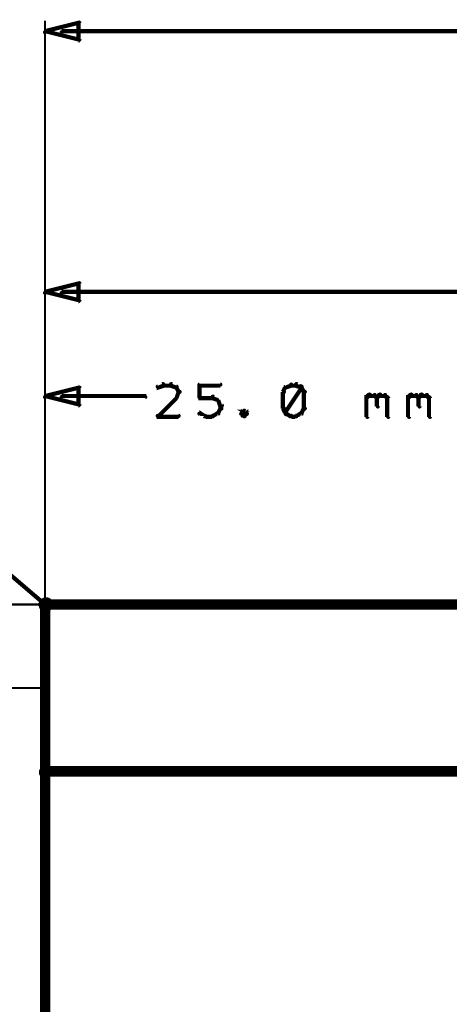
# Model space of a CAD drawing. Extents: x 35 to 575, y 26 to 553.
# Tile 68 of 125: x 94 to 114, y 506 to 553. Entities that reach past the tile are written whole.
import ezdxf

# ---------------------------------------------------------------- set-up
doc = ezdxf.new("R2010")
doc.units = 0
for name, color, linetype in [('DIMENSIONS', 3, 'CONTINUOUS'), ('DRAWING', 1, 'CONTINUOUS'), ('DRAWING2', 4, 'CONTINUOUS')]:
    doc.layers.add(name, color=color, linetype=linetype)

msp = doc.modelspace()

# ---------------------------------------------------------------- linework, layer by layer
at = {"layer": 'DIMENSIONS', "color": 94}
for points in [[(94.9, 552.5, 0.1, 0.1, 1), (94.9, 552.4, 0, 0, 0), (94.9, 552.5, 0, 0, 0), (94.9, 552.5, 0.2, 0.2, 0), (96.5, 552.9, 0, 0, 0), (96.5, 552.9, 0.1, 0.1, 0), (96.5, 552.8, 0.1, 0.1, 1), (96.5, 552.9, 0, 0, 0), (96.6, 552.9, 0.1, 0.1, 1), (96.5, 552.9, 0, 0, 0), (96.5, 552.9, 0, 0, 0), (96.5, 552.9, 0.2, 0.2, 0), (96.5, 552.1, 0, 0, 0), (96.5, 552.1, 0.1, 0.1, 0), (96.5, 552.1, 0.1, 0.1, 1), (96.6, 552.1, 0, 0, 0), (96.5, 552, 0.1, 0.1, 1), (96.5, 552.1, 0, 0, 0), (96.5, 552.1, 0, 0, 0), (96.5, 552.1, 0.2, 0.2, 0), (94.9, 552.5, 0.2, 0.2, 0), (94.9, 552.5, 0, 0, 0), (94.9, 552.5, 0.1, 0.1, 0), (94.9, 552.5, 0.1, 0.1, 1), (94.9, 552.4, 0, 0, 0)], [(94.9, 540, 0.1, 0.1, 1), (94.9, 539.9, 0, 0, 0), (94.9, 540, 0, 0, 0), (94.9, 540, 0.2, 0.2, 0), (96.5, 540.4, 0, 0, 0), (96.5, 540.4, 0.1, 0.1, 0), (96.5, 540.3, 0.1, 0.1, 1), (96.5, 540.4, 0, 0, 0), (96.6, 540.4, 0.1, 0.1, 1), (96.5, 540.4, 0, 0, 0), (96.5, 540.4, 0, 0, 0), (96.5, 540.4, 0.2, 0.2, 0), (96.5, 539.6, 0, 0, 0), (96.5, 539.6, 0.1, 0.1, 0), (96.5, 539.6, 0.1, 0.1, 1), (96.6, 539.6, 0, 0, 0), (96.5, 539.5, 0.1, 0.1, 1), (96.5, 539.6, 0, 0, 0), (96.5, 539.6, 0, 0, 0), (96.5, 539.6, 0.2, 0.2, 0), (94.9, 540, 0.2, 0.2, 0), (94.9, 540, 0, 0, 0), (94.9, 540, 0.1, 0.1, 0), (94.9, 540, 0.1, 0.1, 1), (94.9, 539.9, 0, 0, 0)], [(94.9, 535, 0.1, 0.1, 1), (94.9, 534.9, 0, 0, 0), (94.9, 535, 0, 0, 0), (94.9, 535, 0.2, 0.2, 0), (96.5, 535.4, 0, 0, 0), (96.5, 535.4, 0.1, 0.1, 0), (96.5, 535.3, 0.1, 0.1, 1), (96.5, 535.4, 0, 0, 0), (96.6, 535.4, 0.1, 0.1, 1), (96.5, 535.4, 0, 0, 0), (96.5, 535.4, 0, 0, 0), (96.5, 535.4, 0.2, 0.2, 0), (96.5, 534.6, 0, 0, 0), (96.5, 534.6, 0.1, 0.1, 0), (96.5, 534.6, 0.1, 0.1, 1), (96.6, 534.6, 0, 0, 0), (96.5, 534.5, 0.1, 0.1, 1), (96.5, 534.6, 0, 0, 0), (96.5, 534.6, 0, 0, 0), (96.5, 534.6, 0.2, 0.2, 0), (94.9, 535, 0.2, 0.2, 0), (94.9, 535, 0, 0, 0), (94.9, 535, 0.1, 0.1, 0), (94.9, 535, 0.1, 0.1, 1), (94.9, 534.9, 0, 0, 0)]]:
    msp.add_lwpolyline(points, format="xyseb", close=True, dxfattribs=at)
for points in [[(94.9, 521.5, 0.1, 0.1, 1), (94.9, 521.5, 0, 0, 0), (94.9, 521.5, 0, 0, 0), (94.9, 521.5, 0.1, 0.1, 0), (94.9, 553, 0.1, 0.1, 0), (94.9, 553, 0, 0, 0), (94.9, 553, 0.1, 0.1, 0), (94.9, 553, 0.1, 0.1, 1), (94.9, 553, 0, 0, 0)], [(95.7, 552.5, 0.1, 0.1, 1), (95.7, 552.4, 0, 0, 0), (95.7, 552.5, 0, 0, 0), (95.7, 552.5, 0.2, 0.2, 0), (151.2, 552.5, 0.2, 0.2, 0), (151.2, 552.5, 0, 0, 0), (151.2, 552.5, 0.1, 0.1, 0), (151.2, 552.4, 0.1, 0.1, 1), (151.2, 552.5, 0, 0, 0)], [(94.9, 520.5, 0.1, 0.1, 1), (94.9, 520.5, 0, 0, 0), (94.9, 520.5, 0, 0, 0), (94.9, 520.5, 0.1, 0.1, 0), (94.9, 540.5, 0.1, 0.1, 0), (94.9, 540.5, 0, 0, 0), (94.9, 540.5, 0.1, 0.1, 0), (94.9, 540.5, 0.1, 0.1, 1), (94.9, 540.5, 0, 0, 0)], [(95.7, 540, 0.1, 0.1, 1), (95.7, 539.9, 0, 0, 0), (95.7, 540, 0, 0, 0), (95.7, 540, 0.2, 0.2, 0), (126, 540, 0.2, 0.2, 0), (126, 540, 0, 0, 0), (126, 540, 0.1, 0.1, 0), (126, 539.9, 0.1, 0.1, 1), (126, 540, 0, 0, 0)], [(94.9, 519.5, 0.1, 0.1, 1), (94.9, 519.5, 0, 0, 0), (94.9, 519.5, 0, 0, 0), (94.9, 519.5, 0.1, 0.1, 0), (94.9, 535.5, 0.1, 0.1, 0), (94.9, 535.5, 0, 0, 0), (94.9, 535.5, 0.1, 0.1, 0), (94.9, 535.5, 0.1, 0.1, 1), (94.9, 535.5, 0, 0, 0)], [(100.6, 535.5, 0.1, 0.1, 1), (100.5, 535.6, 0, 0, 0), (100.6, 535.5, 0, 0, 0), (100.6, 535.5, 0.2, 0.2, 0), (100.3, 535.4, 0.2, 0.2, 0), (100.3, 535.4, 0, 0, 0), (100.3, 535.4, 0.1, 0.1, 0), (100.3, 535.5, 0.1, 0.1, 1), (100.3, 535.4, 0, 0, 0)], [(100.9, 535.5, 0.1, 0.1, 1), (100.9, 535.6, 0, 0, 0), (100.9, 535.5, 0, 0, 0), (100.9, 535.5, 0.2, 0.2, 0), (100.6, 535.5, 0.2, 0.2, 0), (100.6, 535.5, 0, 0, 0), (100.6, 535.5, 0.1, 0.1, 0), (100.6, 535.6, 0.1, 0.1, 1), (100.6, 535.5, 0, 0, 0)], [(101.2, 535.4, 0.1, 0.1, 1), (101.2, 535.5, 0, 0, 0), (101.2, 535.4, 0, 0, 0), (101.2, 535.4, 0.2, 0.2, 0), (100.9, 535.5, 0.2, 0.2, 0), (100.9, 535.5, 0, 0, 0), (100.9, 535.5, 0.1, 0.1, 0), (101, 535.6, 0.1, 0.1, 1), (100.9, 535.5, 0, 0, 0)], [(101.3, 535.2, 0.1, 0.1, 1), (101.4, 535.2, 0, 0, 0), (101.3, 535.2, 0, 0, 0), (101.3, 535.2, 0.2, 0.2, 0), (101.2, 535.4, 0.2, 0.2, 0), (101.2, 535.4, 0, 0, 0), (101.2, 535.4, 0.1, 0.1, 0), (101.2, 535.4, 0.1, 0.1, 1), (101.1, 535.4, 0, 0, 0)], [(102.3, 535.6, 0.1, 0.1, 1), (102.3, 535.5, 0, 0, 0), (102.3, 535.5, 0, 0, 0), (102.3, 535.5, 0.2, 0.2, 0), (103.3, 535.5, 0.2, 0.2, 0), (103.3, 535.5, 0, 0, 0), (103.3, 535.5, 0.1, 0.1, 0), (103.3, 535.5, 0.1, 0.1, 1), (103.3, 535.6, 0, 0, 0)], [(102.3, 534.9, 0.1, 0.1, 1), (102.4, 534.9, 0, 0, 0), (102.3, 534.9, 0, 0, 0), (102.3, 534.9, 0.2, 0.2, 0), (102.3, 535.5, 0.2, 0.2, 0), (102.3, 535.5, 0, 0, 0), (102.3, 535.5, 0.1, 0.1, 0), (102.4, 535.5, 0.1, 0.1, 1), (102.3, 535.5, 0, 0, 0)], [(106.5, 535.4, 0.1, 0.1, 1), (106.4, 535.4, 0, 0, 0), (106.4, 535.4, 0, 0, 0), (106.4, 535.4, 0.2, 0.2, 0), (106.3, 535.2, 0.2, 0.2, 0), (106.3, 535.2, 0, 0, 0), (106.3, 535.2, 0.1, 0.1, 0), (106.3, 535.2, 0.1, 0.1, 1), (106.4, 535.2, 0, 0, 0)], [(106.7, 535.5, 0.1, 0.1, 1), (106.7, 535.6, 0, 0, 0), (106.7, 535.5, 0, 0, 0), (106.7, 535.5, 0.2, 0.2, 0), (106.4, 535.4, 0.2, 0.2, 0), (106.4, 535.4, 0, 0, 0), (106.4, 535.4, 0.1, 0.1, 0), (106.4, 535.5, 0.1, 0.1, 1), (106.5, 535.4, 0, 0, 0)], [(106.4, 534.2, 0.1, 0.1, 1), (106.5, 534.1, 0, 0, 0), (106.4, 534.2, 0, 0, 0), (106.4, 534.2, 0.2, 0.2, 0), (107.2, 535.4, 0.2, 0.2, 0), (107.2, 535.4, 0, 0, 0), (107.2, 535.4, 0.1, 0.1, 0), (107.2, 535.4, 0.1, 0.1, 1), (107.1, 535.5, 0, 0, 0)], [(106.9, 535.5, 0.1, 0.1, 1), (106.9, 535.6, 0, 0, 0), (106.9, 535.5, 0, 0, 0), (106.9, 535.5, 0.2, 0.2, 0), (106.7, 535.5, 0.2, 0.2, 0), (106.7, 535.5, 0, 0, 0), (106.7, 535.5, 0.1, 0.1, 0), (106.7, 535.6, 0.1, 0.1, 1), (106.7, 535.5, 0, 0, 0)], [(107.2, 535.4, 0.1, 0.1, 1), (107.2, 535.5, 0, 0, 0), (107.2, 535.4, 0, 0, 0), (107.2, 535.4, 0.2, 0.2, 0), (106.9, 535.5, 0.2, 0.2, 0), (106.9, 535.5, 0, 0, 0), (106.9, 535.5, 0.1, 0.1, 0), (107, 535.6, 0.1, 0.1, 1), (106.9, 535.5, 0, 0, 0)], [(107.3, 535.2, 0.1, 0.1, 1), (107.4, 535.2, 0, 0, 0), (107.3, 535.2, 0, 0, 0), (107.3, 535.2, 0.2, 0.2, 0), (107.2, 535.4, 0.2, 0.2, 0), (107.2, 535.4, 0, 0, 0), (107.2, 535.4, 0.1, 0.1, 0), (107.2, 535.4, 0.1, 0.1, 1), (107.1, 535.4, 0, 0, 0)], [(95.7, 535, 0.1, 0.1, 1), (95.7, 534.9, 0, 0, 0), (95.7, 535, 0, 0, 0), (95.7, 535, 0.2, 0.2, 0), (99.7, 535, 0.2, 0.2, 0), (99.7, 535, 0, 0, 0), (99.7, 535, 0.1, 0.1, 0), (99.7, 534.9, 0.1, 0.1, 1), (99.7, 535, 0, 0, 0)], [(100.3, 534.1, 0.1, 0.1, 1), (100.3, 534, 0, 0, 0), (100.3, 534, 0, 0, 0), (100.3, 534, 0.2, 0.2, 0), (101.2, 534.9, 0.2, 0.2, 0), (101.2, 534.9, 0, 0, 0), (101.2, 534.9, 0.1, 0.1, 0), (101.2, 534.9, 0.1, 0.1, 1), (101.2, 535, 0, 0, 0)], [(101.1, 534.9, 0.1, 0.1, 1), (101.2, 534.9, 0, 0, 0), (101.2, 534.9, 0, 0, 0), (101.2, 534.9, 0.2, 0.2, 0), (101.3, 535.2, 0.2, 0.2, 0), (101.3, 535.2, 0, 0, 0), (101.3, 535.2, 0.1, 0.1, 0), (101.4, 535.2, 0.1, 0.1, 1), (101.3, 535.2, 0, 0, 0)], [(102.9, 534.9, 0.1, 0.1, 1), (102.9, 535, 0, 0, 0), (102.9, 534.9, 0, 0, 0), (102.9, 534.9, 0.2, 0.2, 0), (102.3, 534.9, 0.2, 0.2, 0), (102.3, 534.9, 0, 0, 0), (102.3, 534.9, 0.1, 0.1, 0), (102.3, 535, 0.1, 0.1, 1), (102.3, 534.9, 0, 0, 0)], [(103.2, 534.8, 0.1, 0.1, 1), (103.2, 534.8, 0, 0, 0), (103.2, 534.8, 0, 0, 0), (103.2, 534.8, 0.2, 0.2, 0), (102.9, 534.9, 0.2, 0.2, 0), (102.9, 534.9, 0, 0, 0), (102.9, 534.9, 0.1, 0.1, 0), (103, 535, 0.1, 0.1, 1), (102.9, 534.9, 0, 0, 0)], [(106.4, 535.2, 0.1, 0.1, 1), (106.3, 535.2, 0, 0, 0), (106.3, 535.2, 0, 0, 0), (106.3, 535.2, 0.2, 0.2, 0), (106.3, 534.4, 0.2, 0.2, 0), (106.3, 534.4, 0, 0, 0), (106.3, 534.4, 0.1, 0.1, 0), (106.3, 534.4, 0.1, 0.1, 1), (106.4, 534.4, 0, 0, 0)], [(107.3, 534.4, 0.1, 0.1, 1), (107.4, 534.4, 0, 0, 0), (107.3, 534.4, 0, 0, 0), (107.3, 534.4, 0.2, 0.2, 0), (107.3, 535.2, 0.2, 0.2, 0), (107.3, 535.2, 0, 0, 0), (107.3, 535.2, 0.1, 0.1, 0), (107.4, 535.2, 0.1, 0.1, 1), (107.3, 535.2, 0, 0, 0)], [(110.3, 535, 0.1, 0.1, 1), (110.3, 534.9, 0, 0, 0), (110.3, 534.9, 0, 0, 0), (110.3, 534.9, 0.2, 0.2, 0), (110.4, 535, 0.2, 0.2, 0), (110.4, 535, 0, 0, 0), (110.4, 535, 0.1, 0.1, 0), (110.5, 535, 0.1, 0.1, 1), (110.4, 535.1, 0, 0, 0)], [(110.3, 534, 0.1, 0.1, 1), (110.4, 534, 0, 0, 0), (110.3, 534, 0, 0, 0), (110.3, 534, 0.2, 0.2, 0), (110.3, 535, 0.2, 0.2, 0), (110.3, 535, 0, 0, 0), (110.3, 535, 0.1, 0.1, 0), (110.4, 535, 0.1, 0.1, 1), (110.3, 535, 0, 0, 0)], [(110.4, 535.1, 0.1, 0.1, 1), (110.4, 535, 0, 0, 0), (110.4, 535, 0, 0, 0), (110.4, 535, 0.2, 0.2, 0), (110.7, 535, 0.2, 0.2, 0), (110.7, 535, 0, 0, 0), (110.7, 535, 0.1, 0.1, 0), (110.7, 535, 0.1, 0.1, 1), (110.7, 535.1, 0, 0, 0)], [(110.7, 535.1, 0.1, 0.1, 1), (110.7, 535, 0, 0, 0), (110.7, 535, 0, 0, 0), (110.7, 535, 0.2, 0.2, 0), (110.8, 534.9, 0.2, 0.2, 0), (110.8, 534.9, 0, 0, 0), (110.8, 534.9, 0.1, 0.1, 0), (110.8, 534.9, 0.1, 0.1, 1), (110.8, 535, 0, 0, 0)], [(110.8, 535, 0.1, 0.1, 1), (110.8, 534.9, 0, 0, 0), (110.8, 534.9, 0, 0, 0), (110.8, 534.9, 0.2, 0.2, 0), (110.9, 535, 0.2, 0.2, 0), (110.9, 535, 0, 0, 0), (110.9, 535, 0.1, 0.1, 0), (111, 535, 0.1, 0.1, 1), (110.9, 535.1, 0, 0, 0)], [(110.9, 534.9, 0.1, 0.1, 1), (110.8, 534.9, 0, 0, 0), (110.8, 534.9, 0, 0, 0), (110.8, 534.9, 0.2, 0.2, 0), (110.8, 534.5, 0.2, 0.2, 0), (110.8, 534.5, 0, 0, 0), (110.8, 534.5, 0.1, 0.1, 0), (110.8, 534.5, 0.1, 0.1, 1), (110.9, 534.5, 0, 0, 0)], [(110.9, 535.1, 0.1, 0.1, 1), (110.9, 535, 0, 0, 0), (110.9, 535, 0, 0, 0), (110.9, 535, 0.2, 0.2, 0), (111.2, 535, 0.2, 0.2, 0), (111.2, 535, 0, 0, 0), (111.2, 535, 0.1, 0.1, 0), (111.2, 535, 0.1, 0.1, 1), (111.2, 535.1, 0, 0, 0)], [(111.2, 535.1, 0.1, 0.1, 1), (111.2, 535, 0, 0, 0), (111.2, 535, 0, 0, 0), (111.2, 535, 0.2, 0.2, 0), (111.3, 534.9, 0.2, 0.2, 0), (111.3, 534.9, 0, 0, 0), (111.3, 534.9, 0.1, 0.1, 0), (111.3, 534.9, 0.1, 0.1, 1), (111.3, 535, 0, 0, 0)], [(111.4, 534.9, 0.1, 0.1, 1), (111.3, 534.9, 0, 0, 0), (111.3, 534.9, 0, 0, 0), (111.3, 534.9, 0.2, 0.2, 0), (111.3, 534, 0.2, 0.2, 0), (111.3, 534, 0, 0, 0), (111.3, 534, 0.1, 0.1, 0), (111.3, 534, 0.1, 0.1, 1), (111.4, 534, 0, 0, 0)], [(112.3, 535, 0.1, 0.1, 1), (112.3, 534.9, 0, 0, 0), (112.3, 534.9, 0, 0, 0), (112.3, 534.9, 0.2, 0.2, 0), (112.4, 535, 0.2, 0.2, 0), (112.4, 535, 0, 0, 0), (112.4, 535, 0.1, 0.1, 0), (112.5, 535, 0.1, 0.1, 1), (112.4, 535.1, 0, 0, 0)], [(112.3, 534, 0.1, 0.1, 1), (112.4, 534, 0, 0, 0), (112.3, 534, 0, 0, 0), (112.3, 534, 0.2, 0.2, 0), (112.3, 535, 0.2, 0.2, 0), (112.3, 535, 0, 0, 0), (112.3, 535, 0.1, 0.1, 0), (112.4, 535, 0.1, 0.1, 1), (112.3, 535, 0, 0, 0)], [(112.4, 535.1, 0.1, 0.1, 1), (112.4, 535, 0, 0, 0), (112.4, 535, 0, 0, 0), (112.4, 535, 0.2, 0.2, 0), (112.7, 535, 0.2, 0.2, 0), (112.7, 535, 0, 0, 0), (112.7, 535, 0.1, 0.1, 0), (112.7, 535, 0.1, 0.1, 1), (112.7, 535.1, 0, 0, 0)], [(112.7, 535.1, 0.1, 0.1, 1), (112.7, 535, 0, 0, 0), (112.7, 535, 0, 0, 0), (112.7, 535, 0.2, 0.2, 0), (112.8, 534.9, 0.2, 0.2, 0), (112.8, 534.9, 0, 0, 0), (112.8, 534.9, 0.1, 0.1, 0), (112.8, 534.9, 0.1, 0.1, 1), (112.8, 535, 0, 0, 0)], [(112.8, 535, 0.1, 0.1, 1), (112.8, 534.9, 0, 0, 0), (112.8, 534.9, 0, 0, 0), (112.8, 534.9, 0.2, 0.2, 0), (112.9, 535, 0.2, 0.2, 0), (112.9, 535, 0, 0, 0), (112.9, 535, 0.1, 0.1, 0), (113, 535, 0.1, 0.1, 1), (112.9, 535.1, 0, 0, 0)], [(112.9, 534.9, 0.1, 0.1, 1), (112.8, 534.9, 0, 0, 0), (112.8, 534.9, 0, 0, 0), (112.8, 534.9, 0.2, 0.2, 0), (112.8, 534.5, 0.2, 0.2, 0), (112.8, 534.5, 0, 0, 0), (112.8, 534.5, 0.1, 0.1, 0), (112.8, 534.5, 0.1, 0.1, 1), (112.9, 534.5, 0, 0, 0)], [(112.9, 535.1, 0.1, 0.1, 1), (112.9, 535, 0, 0, 0), (112.9, 535, 0, 0, 0), (112.9, 535, 0.2, 0.2, 0), (113.2, 535, 0.2, 0.2, 0), (113.2, 535, 0, 0, 0), (113.2, 535, 0.1, 0.1, 0), (113.2, 535, 0.1, 0.1, 1), (113.2, 535.1, 0, 0, 0)], [(113.2, 535.1, 0.1, 0.1, 1), (113.2, 535, 0, 0, 0), (113.2, 535, 0, 0, 0), (113.2, 535, 0.2, 0.2, 0), (113.3, 534.9, 0.2, 0.2, 0), (113.3, 534.9, 0, 0, 0), (113.3, 534.9, 0.1, 0.1, 0), (113.3, 534.9, 0.1, 0.1, 1), (113.3, 535, 0, 0, 0)], [(113.4, 534.9, 0.1, 0.1, 1), (113.3, 534.9, 0, 0, 0), (113.3, 534.9, 0, 0, 0), (113.3, 534.9, 0.2, 0.2, 0), (113.3, 534, 0.2, 0.2, 0), (113.3, 534, 0, 0, 0), (113.3, 534, 0.1, 0.1, 0), (113.3, 534, 0.1, 0.1, 1), (113.4, 534, 0, 0, 0)], [(103.3, 534.5, 0.1, 0.1, 1), (103.4, 534.6, 0, 0, 0), (103.3, 534.5, 0, 0, 0), (103.3, 534.5, 0.2, 0.2, 0), (103.2, 534.8, 0.2, 0.2, 0), (103.2, 534.8, 0, 0, 0), (103.2, 534.8, 0.1, 0.1, 0), (103.2, 534.8, 0.1, 0.1, 1), (103.1, 534.8, 0, 0, 0)], [(103.3, 534.4, 0.1, 0.1, 1), (103.4, 534.4, 0, 0, 0), (103.3, 534.4, 0, 0, 0), (103.3, 534.4, 0.2, 0.2, 0), (103.3, 534.5, 0.2, 0.2, 0), (103.3, 534.5, 0, 0, 0), (103.3, 534.5, 0.1, 0.1, 0), (103.4, 534.5, 0.1, 0.1, 1), (103.3, 534.5, 0, 0, 0)], [(101.3, 534, 0.1, 0.1, 1), (101.3, 534.1, 0, 0, 0), (101.3, 534, 0, 0, 0), (101.3, 534, 0.2, 0.2, 0), (100.3, 534, 0.2, 0.2, 0), (100.3, 534, 0, 0, 0), (100.3, 534, 0.1, 0.1, 0), (100.3, 534.1, 0.1, 0.1, 1), (100.3, 534, 0, 0, 0)], [(102.3, 534.2, 0.1, 0.1, 1), (102.3, 534.1, 0, 0, 0), (102.3, 534.2, 0, 0, 0), (102.3, 534.2, 0.2, 0.2, 0), (102.6, 534, 0.2, 0.2, 0), (102.6, 534, 0, 0, 0), (102.6, 534, 0.1, 0.1, 0), (102.5, 534, 0.1, 0.1, 1), (102.6, 534.1, 0, 0, 0)], [(102.6, 534.1, 0.1, 0.1, 1), (102.6, 534, 0, 0, 0), (102.6, 534, 0, 0, 0), (102.6, 534, 0.2, 0.2, 0), (102.9, 534, 0.2, 0.2, 0), (102.9, 534, 0, 0, 0), (102.9, 534, 0.1, 0.1, 0), (102.9, 534, 0.1, 0.1, 1), (102.9, 534.1, 0, 0, 0)], [(102.9, 534.1, 0.1, 0.1, 1), (103, 534, 0, 0, 0), (102.9, 534, 0, 0, 0), (102.9, 534, 0.2, 0.2, 0), (103.2, 534.2, 0.2, 0.2, 0), (103.2, 534.2, 0, 0, 0), (103.2, 534.2, 0.1, 0.1, 0), (103.2, 534.1, 0.1, 0.1, 1), (103.2, 534.2, 0, 0, 0)], [(103.1, 534.2, 0.1, 0.1, 1), (103.2, 534.2, 0, 0, 0), (103.2, 534.2, 0, 0, 0), (103.2, 534.2, 0.2, 0.2, 0), (103.3, 534.4, 0.2, 0.2, 0), (103.3, 534.4, 0, 0, 0), (103.3, 534.4, 0.1, 0.1, 0), (103.4, 534.4, 0.1, 0.1, 1), (103.3, 534.4, 0, 0, 0)], [(104.5, 534.1, 0.1, 0.1, 1), (104.6, 534.2, 0, 0, 0), (104.6, 534.2, 0, 0, 0), (104.6, 534.2, 0.2, 0.2, 0), (104.4, 534.3, 0.2, 0.2, 0), (104.4, 534.3, 0, 0, 0), (104.4, 534.3, 0.1, 0.1, 0), (104.5, 534.3, 0.1, 0.1, 1), (104.4, 534.3, 0, 0, 0)], [(104.5, 534.3, 0.1, 0.1, 1), (104.4, 534.3, 0, 0, 0), (104.4, 534.3, 0, 0, 0), (104.4, 534.3, 0.2, 0.2, 0), (104.3, 534.2, 0.2, 0.2, 0), (104.3, 534.2, 0, 0, 0), (104.3, 534.2, 0.1, 0.1, 0), (104.3, 534.2, 0.1, 0.1, 1), (104.3, 534.1, 0, 0, 0)], [(104.3, 534.2, 0.1, 0.1, 1), (104.3, 534.1, 0, 0, 0), (104.3, 534.2, 0, 0, 0), (104.3, 534.2, 0.2, 0.2, 0), (104.4, 534, 0.2, 0.2, 0), (104.4, 534, 0, 0, 0), (104.4, 534, 0.1, 0.1, 0), (104.4, 534, 0.1, 0.1, 1), (104.5, 534.1, 0, 0, 0)], [(104.4, 534.1, 0.1, 0.1, 1), (104.5, 534, 0, 0, 0), (104.4, 534, 0, 0, 0), (104.4, 534, 0.2, 0.2, 0), (104.6, 534.2, 0.2, 0.2, 0), (104.6, 534.2, 0, 0, 0), (104.6, 534.2, 0.1, 0.1, 0), (104.6, 534.1, 0.1, 0.1, 1), (104.5, 534.2, 0, 0, 0)], [(106.4, 534.4, 0.1, 0.1, 1), (106.3, 534.4, 0, 0, 0), (106.3, 534.4, 0, 0, 0), (106.3, 534.4, 0.2, 0.2, 0), (106.4, 534.2, 0.2, 0.2, 0), (106.4, 534.2, 0, 0, 0), (106.4, 534.2, 0.1, 0.1, 0), (106.4, 534.2, 0.1, 0.1, 1), (106.5, 534.2, 0, 0, 0)], [(106.5, 534.2, 0.1, 0.1, 1), (106.4, 534.1, 0, 0, 0), (106.4, 534.2, 0, 0, 0), (106.4, 534.2, 0.2, 0.2, 0), (106.7, 534, 0.2, 0.2, 0), (106.7, 534, 0, 0, 0), (106.7, 534, 0.1, 0.1, 0), (106.7, 534, 0.1, 0.1, 1), (106.7, 534.1, 0, 0, 0)], [(106.7, 534.1, 0.1, 0.1, 1), (106.7, 534, 0, 0, 0), (106.7, 534, 0, 0, 0), (106.7, 534, 0.2, 0.2, 0), (106.9, 534, 0.2, 0.2, 0), (106.9, 534, 0, 0, 0), (106.9, 534, 0.1, 0.1, 0), (106.9, 534, 0.1, 0.1, 1), (106.9, 534.1, 0, 0, 0)], [(106.9, 534.1, 0.1, 0.1, 1), (107, 534, 0, 0, 0), (106.9, 534, 0, 0, 0), (106.9, 534, 0.2, 0.2, 0), (107.2, 534.2, 0.2, 0.2, 0), (107.2, 534.2, 0, 0, 0), (107.2, 534.2, 0.1, 0.1, 0), (107.2, 534.1, 0.1, 0.1, 1), (107.2, 534.2, 0, 0, 0)], [(107.1, 534.2, 0.1, 0.1, 1), (107.2, 534.2, 0, 0, 0), (107.2, 534.2, 0, 0, 0), (107.2, 534.2, 0.2, 0.2, 0), (107.3, 534.4, 0.2, 0.2, 0), (107.3, 534.4, 0, 0, 0), (107.3, 534.4, 0.1, 0.1, 0), (107.4, 534.4, 0.1, 0.1, 1), (107.3, 534.4, 0, 0, 0)], [(107.5, 524.9, 0.1, 0.1, 1), (107.5, 525, 0, 0, 0), (107.5, 525, 0, 0, 0), (107.5, 525, 0.1, 0.1, 0), (59.4, 525, 0.1, 0.1, 0), (59.4, 525, 0, 0, 0), (59.4, 525, 0.1, 0.1, 0), (59.4, 525, 0.1, 0.1, 1), (59.4, 524.9, 0, 0, 0)], [(95, 524.9, 0.1, 0.1, 1), (95, 525, 0, 0, 0), (95, 525, 0, 0, 0), (95, 525, 0.1, 0.1, 0), (84.4, 525, 0.1, 0.1, 0), (84.4, 525, 0, 0, 0), (84.4, 525, 0.1, 0.1, 0), (84.4, 525, 0.1, 0.1, 1), (84.4, 524.9, 0, 0, 0)], [(94.9, 520.9, 0.1, 0.1, 1), (94.9, 521, 0, 0, 0), (94.9, 521, 0, 0, 0), (94.9, 521, 0.1, 0.1, 0), (84.4, 521, 0.1, 0.1, 0), (84.4, 521, 0, 0, 0), (84.4, 521, 0.1, 0.1, 0), (84.4, 521, 0.1, 0.1, 1), (84.4, 520.9, 0, 0, 0)]]:
    msp.add_lwpolyline(points, format="xyseb", dxfattribs=at)
at = {"layer": 'DRAWING', "color": 2}
for points in [[(94.9, 524.9, 0.1, 0.1, 1), (94.9, 525, 0, 0, 0), (94.9, 525, 0, 0, 0), (94.9, 525, 0.2, 0.2, 0), (88, 530.9, 0.2, 0.2, 0), (88, 530.9, 0, 0, 0), (88, 530.9, 0.1, 0.1, 0), (88.1, 530.9, 0.1, 0.1, 1), (88, 530.8, 0, 0, 0)], [(249.9, 525, 0.5, 0.5, 0), (94.9, 525, 0, 0, 0), (94.9, 525, 0.3, 0.3, 0), (94.9, 525.1, 0.3, 0.3, 1), (94.9, 524.8, 0, 0, 0), (95, 525, 0.3, 0.3, 1), (94.8, 525, 0, 0, 0), (94.9, 525, 0, 0, 0), (94.9, 525, 0.5, 0.5, 0), (94.9, 460, 0.5, 0.5, 0), (94.9, 460, 0, 0, 0), (94.9, 460, 0.3, 0.3, 0), (94.8, 460, 0.3, 0.3, 1), (95, 460, 0, 0, 0), (94.9, 460.1, 0.3, 0.3, 1), (94.9, 459.8, 0, 0, 0), (94.9, 460, 0, 0, 0), (94.9, 460, 0.5, 0.5, 0), (249.9, 460, 0, 0, 0)]]:
    msp.add_lwpolyline(points, format="xyseb", dxfattribs=at)
msp.add_lwpolyline([(94.7, 525, 0.1, 0.1, 1), (94.6, 525, 0, 0, 0), (94.7, 525, 0, 0, 0), (94.7, 525, 0.2, 0.2, 1), (95.2, 525, 0, 0, 0), (95.2, 525, 0.1, 0.1, 0), (95.2, 525, 0.1, 0.1, 1), (95.1, 525, 0, 0, 0), (95.1, 525, 0.1, 0.1, 1), (95.2, 525, 0, 0, 0), (95.2, 525, 0, 0, 0), (95.2, 525, 0.2, 0.2, 1), (94.7, 525, 0.2, 0.2, 0), (94.7, 525, 0, 0, 0), (94.7, 525, 0.1, 0.1, 0), (94.6, 525, 0.1, 0.1, 1), (94.7, 525, 0, 0, 0)], format="xyseb", close=True, dxfattribs=at)
at = {"layer": 'DRAWING2', "color": 171}
msp.add_lwpolyline([(249.9, 525, 0.5, 0.5, 0), (94.9, 525, 0, 0, 0), (94.9, 525, 0.3, 0.3, 0), (94.9, 525.1, 0.3, 0.3, 1), (94.9, 524.8, 0, 0, 0), (95, 525, 0.3, 0.3, 1), (94.8, 525, 0, 0, 0), (94.9, 525, 0, 0, 0), (94.9, 525, 0.5, 0.5, 0), (94.9, 517, 0.5, 0.5, 0), (94.9, 517, 0, 0, 0), (94.9, 517, 0.3, 0.3, 0), (94.8, 517, 0.3, 0.3, 1), (95, 517, 0, 0, 0), (94.9, 517.1, 0.3, 0.3, 1), (94.9, 516.8, 0, 0, 0), (94.9, 517, 0, 0, 0), (94.9, 517, 0.5, 0.5, 0), (249.9, 517, 0, 0, 0)], format="xyseb", dxfattribs=at)

doc.saveas('drawing.dxf')
